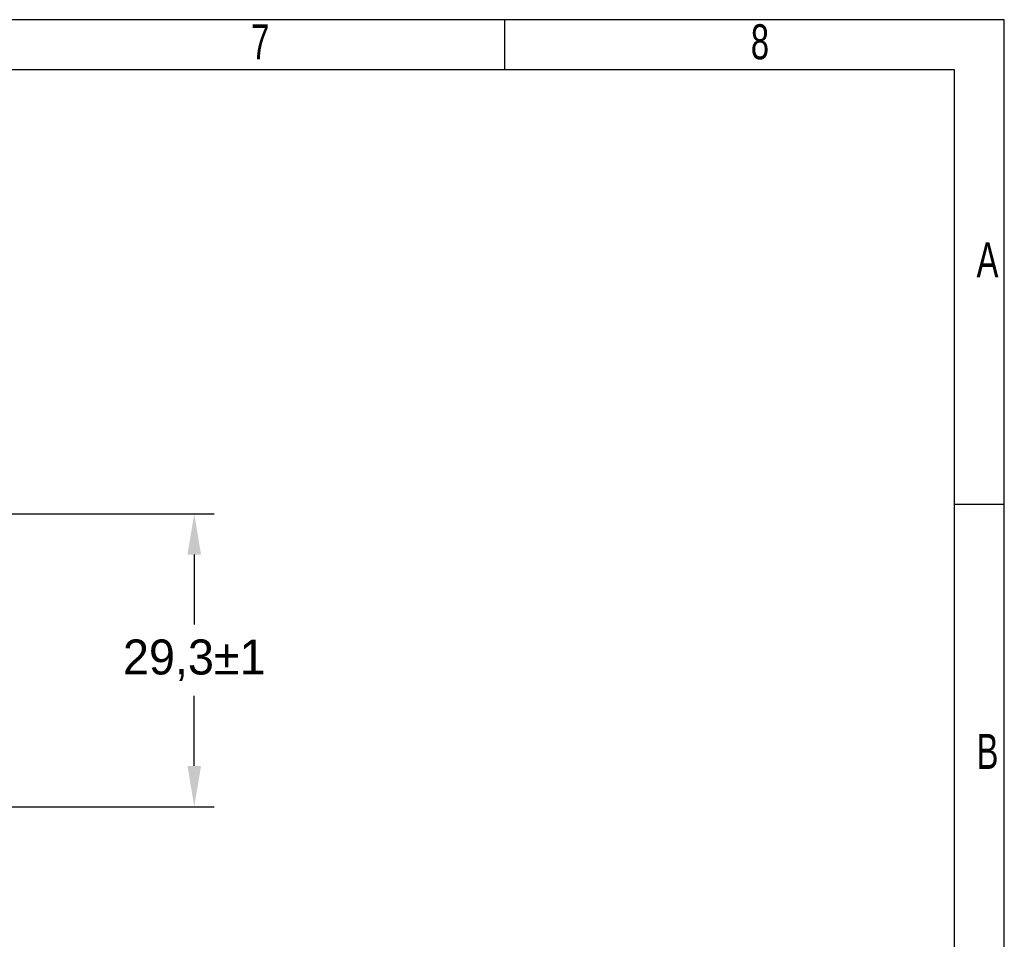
# Model space of a CAD drawing. Header units: millimetres. Extents: x 0 to 1380, y 0 to 297.
# Tile 46 of 60: x 804 to 902, y 205 to 297. Entities that reach past the tile are written whole.
import ezdxf

# ---------------------------------------------------------------- set-up
doc = ezdxf.new("R2010")
doc.units = ezdxf.units.MM
doc.header["$PDSIZE"] = -1
for name, color, linetype in [('10', 7, 'Continuous'), ('5', 7, 'Continuous'), ('9', 7, 'Continuous')]:
    doc.layers.add(name, color=color, linetype=linetype)
doc.styles.add('SLDTEXTSTYLE4', font='TXT', dxfattribs={"width": 0.7})
doc.dimstyles.new('ISO-25', dxfattribs={"dimtxt": 2.5, "dimasz": 2.5, "dimexe": 1.25, "dimexo": 0.625, "dimtad": 1, "dimtxsty": 'Standard', "dimcen": 2.5, "dimadec": 0, "dimazin": 0, "dimtfac": 1, "dimtmove": 0, "dimatfit": 3, "dimfxl": 1, "dimarcsym": 0})

# ---------------------------------------------------------------- blocks, each defined once
blk = doc.blocks.new('*D12')
at = {"color": 0, "lineweight": -2}
for p, q in [((756.845, 247.565), (823.338, 247.565)), ((821.338, 243.485), (821.338, 236.48)), ((821.338, 222.343), (821.338, 229.348)), ((778.699, 218.263), (823.338, 218.263))]:
    blk.add_line(p, q, dxfattribs=at)
at = {"color": 0}
for points in [[(822.018, 243.485), (820.658, 243.485), (821.338, 247.565)], [(820.658, 222.343), (822.018, 222.343), (821.338, 218.263)]]:
    blk.add_solid(points, dxfattribs=at)
at = {"layer": 'Defpoints', "color": 0}
for p in [(756.845, 247.565), (821.338, 247.565), (778.699, 218.263)]:
    blk.add_point(p, dxfattribs=at)
at = {"color": 0, "insert": (821.338, 232.914), "char_height": 3.5, "attachment_point": 5}
blk.add_mtext('29,3%%p1', dxfattribs=at)

msp = doc.modelspace()

# ---------------------------------------------------------------- linework, layer by layer
at = {"layer": '5'}
for p, q in [((852.393, 297), (852.393, 292)), ((902.393, 248.5), (897.393, 248.5))]:
    msp.add_line(p, q, dxfattribs=at)
at = {"layer": '5', "color": 7, "lineweight": 25}
for p, q in [((897.393, 292), (507.393, 292)), ((897.393, 5), (897.393, 292))]:
    msp.add_line(p, q, dxfattribs=at)
at = {"layer": '9', "color": 7}
for p, q in [((902.393, 297), (482.393, 297)), ((902.393, 148.5), (902.393, 297))]:
    msp.add_line(p, q, dxfattribs=at)

# ---------------------------------------------------------------- texts
at = {"layer": '10', "char_height": 3.5, "attachment_point": 2, "style": 'SLDTEXTSTYLE4'}
for s, insert in [('8', (877.94, 296.54)), ('7', (827.94, 296.54)), ('A', (900.713, 274.734)), ('B', (900.713, 225.54))]:
    msp.add_mtext(s, dxfattribs=dict(at, insert=insert))

# ---------------------------------------------------------------- dimensions: what is measured, and where the dimension line sits
dim = msp.add_linear_dim(base=(821.338, 247.565), p1=(778.699, 218.263), p2=(756.845, 247.565), angle=90, dimstyle='ISO-25', override={"dimtxt": 3.5, "dimasz": 4.08, "dimexe": 2, "dimexo": 0, "dimgap": 1.524, "dimtih": 1, "dimtoh": 1, "dimdec": 1, "dimzin": 0, "dimtxsty": 'Standard', "dimadec": 2, "dimtol": 1, "dimtp": 1, "dimtm": 1, "dimtdec": 0, "dimtzin": 0})
dim.commit()
dim.dimension.update_dxf_attribs({"geometry": '*D12', "text_midpoint": (821.338, 232.914)})

doc.saveas('drawing.dxf')
